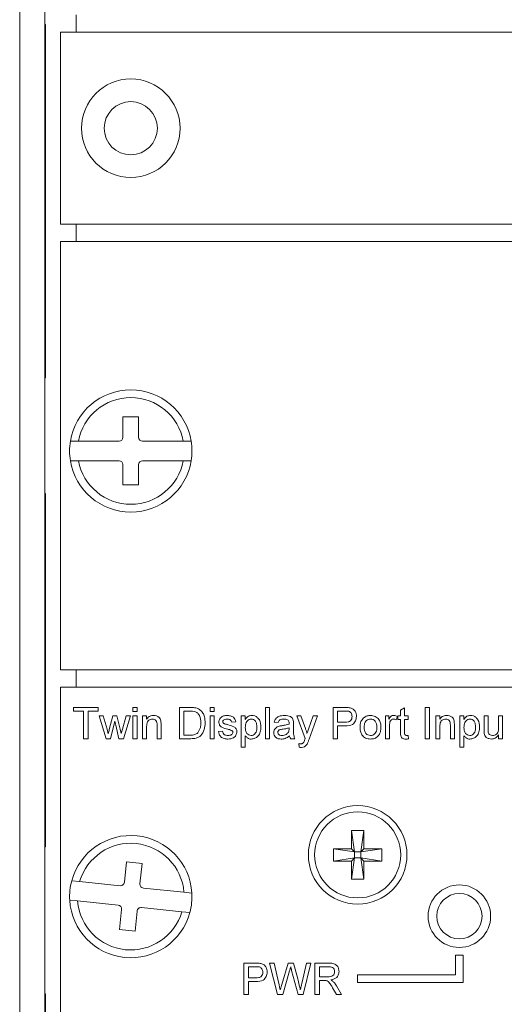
# Model space of a CAD drawing. Header units: millimetres. Extents: x 0 to 1118, y 0 to 864.
# Tile 77 of 256: x 123.72 to 131.47, y 415.8 to 431.55. Entities that reach past the tile are written whole.
import ezdxf

# ---------------------------------------------------------------- set-up
doc = ezdxf.new("R2010")
doc.units = ezdxf.units.MM

msp = doc.modelspace()

# ---------------------------------------------------------------- linework, layer by layer
at = {"color": 7, "linetype": 'Continuous', "lineweight": 15}
for p, q in [((123.7222, 400.5958), (123.7222, 449.1958)), ((124.1222, 400.5958), (124.1222, 449.1958)), ((124.1347, 431.4708), (124.1222, 431.4708)), ((124.1347, 431.4708), (124.1347, 431.1458)), ((124.3722, 431.3461), (124.3722, 428.2749)), ((197.1222, 431.3461), (124.3722, 431.3461)), ((124.1347, 431.1458), (124.1347, 426.1458)), ((197.1222, 428.2749), (124.3722, 428.2749)), ((160.6222, 428.0012), (124.3722, 428.0012)), ((124.3722, 428.0012), (124.3722, 421.1512)), ((124.1347, 426.1458), (124.1347, 425.8208)), ((124.1222, 425.8208), (124.1347, 425.8208)), ((125.6222, 425.1949), (125.3722, 425.1949)), ((125.3722, 425.1949), (125.3722, 424.8699)), ((125.6222, 424.8699), (125.6222, 425.1949)), ((124.6591, 424.8074), (124.5322, 424.8074)), ((125.3097, 424.8074), (124.6591, 424.8074)), ((126.3352, 424.8074), (125.6847, 424.8074)), ((126.4621, 424.8074), (126.3352, 424.8074)), ((124.5322, 424.4949), (124.6591, 424.4949)), ((124.6591, 424.4949), (125.3097, 424.4949)), ((125.3722, 424.4324), (125.3722, 424.1074)), ((125.6222, 424.1074), (125.6222, 424.4324)), ((125.6847, 424.4949), (126.3352, 424.4949)), ((126.3352, 424.4949), (126.4621, 424.4949)), ((125.3722, 424.1074), (125.6222, 424.1074)), ((124.1347, 423.9708), (124.1222, 423.9708)), ((124.1347, 423.9708), (124.1347, 423.6458)), ((124.1347, 423.6458), (124.1347, 418.6458)), ((124.3722, 421.1512), (160.6222, 421.1512)), ((124.3722, 414.0262), (124.3722, 420.8762)), ((124.3722, 420.8762), (160.6222, 420.8762)), ((124.1347, 418.6458), (124.1347, 418.3208)), ((129.0234, 418.5812), (129.0728, 418.2431)), ((129.0234, 418.5812), (129.2209, 418.5812)), ((129.0234, 418.2925), (129.0234, 418.5812)), ((129.2209, 418.5812), (129.1715, 418.2431)), ((129.2209, 418.5812), (129.2209, 418.2925)), ((124.1222, 418.3208), (124.1347, 418.3208)), ((128.7347, 418.095), (128.7347, 418.2925)), ((128.7347, 418.2925), (129.0234, 418.2925)), ((128.7347, 418.2925), (129.0728, 418.2431)), ((129.0728, 418.2431), (129.0234, 418.2925)), ((129.2209, 418.2925), (129.1715, 418.2431)), ((129.5097, 418.2925), (129.1715, 418.2431)), ((129.2209, 418.2925), (129.5097, 418.2925)), ((129.5097, 418.2925), (129.5097, 418.095)), ((128.7347, 418.095), (129.0728, 418.1443)), ((129.0234, 418.095), (128.7347, 418.095)), ((129.0234, 417.8062), (129.0728, 418.1443)), ((129.0234, 418.095), (129.0728, 418.1443)), ((129.0234, 417.8062), (129.0234, 418.095)), ((129.0728, 418.2431), (129.1715, 418.2431)), ((129.0728, 418.1443), (129.0728, 418.2431)), ((129.1715, 418.1443), (129.0728, 418.1443)), ((129.1715, 418.2431), (129.1715, 418.1443)), ((129.1715, 418.1443), (129.2209, 418.095)), ((129.2209, 417.8062), (129.1715, 418.1443)), ((129.5097, 418.095), (129.1715, 418.1443)), ((129.2209, 418.095), (129.2209, 417.8062)), ((129.5097, 418.095), (129.2209, 418.095)), ((125.4287, 418.0799), (125.3953, 417.7566)), ((125.6773, 418.0542), (125.4287, 418.0799)), ((125.644, 417.7309), (125.6773, 418.0542)), ((124.6796, 417.7677), (124.5534, 417.7807)), ((129.2209, 417.8062), (129.0234, 417.8062)), ((125.3267, 417.7008), (124.6796, 417.7677)), ((126.3468, 417.5955), (125.6997, 417.6623)), ((124.5213, 417.4698), (124.6475, 417.4568)), ((126.473, 417.5825), (126.3468, 417.5955)), ((124.6475, 417.4568), (125.2946, 417.39)), ((125.3504, 417.3214), (125.317, 416.9981)), ((125.6676, 417.3515), (126.3148, 417.2847)), ((125.5657, 416.9725), (125.599, 417.2957)), ((126.3148, 417.2847), (126.4409, 417.2716)), ((125.317, 416.9981), (125.5657, 416.9725)), ((124.1347, 415.9708), (124.1222, 415.9708)), ((124.1347, 415.9708), (124.1347, 415.6458))]:
    msp.add_line(p, q, dxfattribs=at)
at = {"color": 9, "linetype": 'Continuous', "lineweight": 0}
for p, q in [((124.6222, 431.3461), (124.6222, 431.6211)), ((124.1347, 431.1458), (124.1222, 431.1458)), ((124.6222, 428.0012), (124.6222, 428.2749)), ((124.1347, 426.1458), (124.1222, 426.1458)), ((124.1347, 423.6458), (124.1222, 423.6458)), ((124.6222, 420.8762), (124.6222, 421.1512)), ((124.5837, 420.4935), (124.5837, 420.5512)), ((124.5837, 420.5512), (124.9747, 420.5512)), ((124.744, 420.4935), (124.5837, 420.4935)), ((124.744, 420.0512), (124.744, 420.4935)), ((124.9747, 420.4935), (124.8145, 420.4935)), ((124.8145, 420.4935), (124.8145, 420.0512)), ((124.9747, 420.5512), (124.9747, 420.4935)), ((125.5324, 420.4871), (125.5324, 420.5512)), ((125.5324, 420.5512), (125.5965, 420.5512)), ((125.5965, 420.4871), (125.5324, 420.4871)), ((125.5965, 420.5512), (125.5965, 420.4871)), ((126.276, 420.5512), (126.447, 420.5512)), ((126.276, 420.0512), (126.276, 420.5512)), ((126.3465, 420.4935), (126.3465, 420.1089)), ((126.4479, 420.4935), (126.3465, 420.4935)), ((126.7632, 420.4871), (126.7632, 420.5512)), ((126.7632, 420.5512), (126.8273, 420.5512)), ((126.8273, 420.4871), (126.7632, 420.4871)), ((126.8273, 420.5512), (126.8273, 420.4871)), ((127.6478, 420.5512), (127.7119, 420.5512)), ((127.6478, 420.0512), (127.6478, 420.5512)), ((127.7119, 420.5512), (127.7119, 420.0512)), ((128.7311, 420.5512), (128.9148, 420.5512)), ((128.7311, 420.0512), (128.7311, 420.5512)), ((128.8017, 420.4935), (128.8017, 420.314)), ((128.921, 420.4935), (128.8017, 420.4935)), ((129.8081, 420.5055), (129.8722, 420.542)), ((129.8081, 420.4166), (129.8081, 420.5055)), ((129.8722, 420.542), (129.8722, 420.4166)), ((130.1991, 420.5512), (130.2696, 420.5512)), ((130.1991, 420.0512), (130.1991, 420.5512)), ((130.2696, 420.5512), (130.2696, 420.0512)), ((125.1048, 420.0512), (124.9908, 420.4166)), ((124.9908, 420.4166), (125.0575, 420.4166)), ((125.0575, 420.4166), (125.1186, 420.2036)), ((125.1539, 420.2004), (125.208, 420.4166)), ((125.2408, 420.3322), (125.1734, 420.0512)), ((125.208, 420.4166), (125.2743, 420.4166)), ((125.2558, 420.2662), (125.2408, 420.3322)), ((125.2743, 420.4166), (125.3281, 420.2016)), ((125.3624, 420.2041), (125.4238, 420.4166)), ((125.4908, 420.4166), (125.3825, 420.0512)), ((125.4238, 420.4166), (125.4908, 420.4166)), ((125.5324, 420.4166), (125.5965, 420.4166)), ((125.5324, 420.0512), (125.5324, 420.4166)), ((125.5965, 420.4166), (125.5965, 420.0512)), ((125.6863, 420.4166), (125.7504, 420.4166)), ((125.6863, 420.0512), (125.6863, 420.4166)), ((125.7504, 420.4166), (125.7504, 420.3656)), ((126.7632, 420.0512), (126.7632, 420.4166)), ((126.7632, 420.4166), (126.8273, 420.4166)), ((126.8273, 420.4166), (126.8273, 420.0512)), ((127.1735, 420.3204), (127.1093, 420.314)), ((127.2632, 419.9166), (127.2632, 420.4166)), ((127.2632, 420.4166), (127.3273, 420.4166)), ((127.3273, 420.4166), (127.3273, 420.3586)), ((127.8529, 420.3076), (127.7888, 420.314)), ((128.2824, 420.0543), (128.1478, 420.4166)), ((128.1478, 420.4166), (128.2156, 420.4166)), ((128.2156, 420.4166), (128.2873, 420.2159)), ((128.3361, 420.2036), (128.4106, 420.4166)), ((128.4781, 420.4166), (128.3472, 420.0426)), ((128.4106, 420.4166), (128.4781, 420.4166)), ((128.8017, 420.314), (128.9222, 420.314)), ((129.5645, 420.4166), (129.6222, 420.4166)), ((129.5645, 420.0512), (129.5645, 420.4166)), ((129.6222, 420.4166), (129.6222, 420.3656)), ((129.7568, 420.4058), (129.7368, 420.3502)), ((129.7632, 420.4166), (129.8081, 420.4166)), ((129.7632, 420.3589), (129.7632, 420.4166)), ((129.8081, 420.3589), (129.7632, 420.3589)), ((129.8081, 420.1538), (129.8081, 420.3589)), ((129.8722, 420.4166), (129.9299, 420.4166)), ((129.8722, 420.3589), (129.8722, 420.1515)), ((129.9299, 420.3589), (129.8722, 420.3589)), ((129.9299, 420.4166), (129.9299, 420.3589)), ((130.3722, 420.4166), (130.4363, 420.4166)), ((130.3722, 420.0512), (130.3722, 420.4166)), ((130.4363, 420.4166), (130.4363, 420.3656)), ((130.7568, 420.4166), (130.8209, 420.4166)), ((130.7568, 419.9166), (130.7568, 420.4166)), ((130.8209, 420.4166), (130.8209, 420.3586)), ((131.1414, 420.4166), (131.2055, 420.4166)), ((131.1414, 420.1913), (131.1414, 420.4166)), ((131.2055, 420.4166), (131.2055, 420.2178)), ((131.3722, 420.4166), (131.4363, 420.4166)), ((131.3722, 420.2246), (131.3722, 420.4166)), ((131.4363, 420.4166), (131.4363, 420.0512)), ((125.1186, 420.2036), (125.137, 420.1272)), ((125.308, 420.0512), (125.2558, 420.2662)), ((125.3281, 420.2016), (125.3433, 420.1348)), ((125.3433, 420.1348), (125.3624, 420.2041)), ((125.7504, 420.2471), (125.7504, 420.0512)), ((125.917, 420.0512), (125.917, 420.2693)), ((125.9811, 420.2747), (125.9811, 420.0512)), ((126.8978, 420.1666), (126.9619, 420.173)), ((128.0257, 420.2056), (128.026, 420.2242)), ((128.0965, 420.288), (128.0965, 420.2098)), ((128.9242, 420.2563), (128.8017, 420.2563)), ((128.8017, 420.2563), (128.8017, 420.0512)), ((129.6286, 420.2453), (129.6286, 420.0512)), ((130.4363, 420.2471), (130.4363, 420.0512)), ((130.6029, 420.0512), (130.6029, 420.2693)), ((130.667, 420.2747), (130.667, 420.0512)), ((124.8145, 420.0512), (124.744, 420.0512)), ((125.1734, 420.0512), (125.1048, 420.0512)), ((125.3825, 420.0512), (125.308, 420.0512)), ((125.5965, 420.0512), (125.5324, 420.0512)), ((125.7504, 420.0512), (125.6863, 420.0512)), ((125.9811, 420.0512), (125.917, 420.0512)), ((126.4551, 420.0512), (126.276, 420.0512)), ((126.3465, 420.1089), (126.4496, 420.1089)), ((126.8273, 420.0512), (126.7632, 420.0512)), ((127.3273, 420.097), (127.3273, 419.9166)), ((127.7119, 420.0512), (127.6478, 420.0512)), ((128.1158, 420.0512), (128.0517, 420.0512)), ((128.8017, 420.0512), (128.7311, 420.0512)), ((129.6286, 420.0512), (129.5645, 420.0512)), ((129.9299, 420.1041), (129.9363, 420.0503)), ((130.2696, 420.0512), (130.1991, 420.0512)), ((130.4363, 420.0512), (130.3722, 420.0512)), ((130.667, 420.0512), (130.6029, 420.0512)), ((130.8209, 420.097), (130.8209, 419.9166)), ((131.3722, 420.0512), (131.3722, 420.1109)), ((131.4363, 420.0512), (131.3722, 420.0512)), ((127.3273, 419.9166), (127.2632, 419.9166)), ((128.1863, 419.9174), (128.1799, 419.9732)), ((130.8209, 419.9166), (130.7568, 419.9166)), ((124.1347, 418.6458), (124.1222, 418.6458)), ((130.8097, 416.5887), (130.6847, 416.5887)), ((130.6847, 416.5887), (130.6847, 416.2762)), ((130.8097, 416.1512), (130.8097, 416.5887)), ((127.3049, 416.4637), (127.4886, 416.4637)), ((127.3049, 415.9637), (127.3049, 416.4637)), ((127.4948, 416.406), (127.3754, 416.406)), ((127.3754, 416.406), (127.3754, 416.2265)), ((127.7151, 416.4637), (127.7879, 416.4637)), ((127.841, 415.9637), (127.7151, 416.4637)), ((127.7879, 416.4637), (127.8622, 416.1348)), ((127.9107, 416.1224), (128.0095, 416.4637)), ((128.0095, 416.4637), (128.0943, 416.4637)), ((128.0943, 416.4637), (128.1657, 416.2132)), ((128.2287, 416.1367), (128.3026, 416.4637)), ((128.3754, 416.4637), (128.2494, 415.9637)), ((128.3026, 416.4637), (128.3754, 416.4637)), ((128.4395, 415.9637), (128.4395, 416.4637)), ((128.4395, 416.4637), (128.6564, 416.4637)), ((128.659, 416.406), (128.51, 416.406)), ((128.51, 416.406), (128.51, 416.2457)), ((127.3754, 416.2265), (127.496, 416.2265)), ((128.0327, 416.3378), (127.9244, 415.9637)), ((128.1718, 415.9637), (128.0674, 416.3458)), ((128.51, 416.2457), (128.6439, 416.2457)), ((130.6847, 416.2762), (129.1222, 416.2762)), ((129.1222, 416.2762), (129.1222, 416.1512)), ((127.4979, 416.1688), (127.3754, 416.1688)), ((127.3754, 416.1688), (127.3754, 415.9637)), ((128.5822, 416.188), (128.51, 416.188)), ((128.51, 416.188), (128.51, 415.9637)), ((128.7842, 415.9637), (128.7219, 416.0692)), ((128.783, 416.1017), (128.8651, 415.9637)), ((129.1222, 416.1512), (130.8097, 416.1512)), ((127.3754, 415.9637), (127.3049, 415.9637)), ((127.9244, 415.9637), (127.841, 415.9637)), ((128.2494, 415.9637), (128.1718, 415.9637)), ((128.51, 415.9637), (128.4395, 415.9637)), ((128.8651, 415.9637), (128.7842, 415.9637))]:
    msp.add_line(p, q, dxfattribs=at)
at = {"color": 7, "linetype": 'Continuous', "lineweight": 15}
for centre, radius in [((125.4972, 429.8105), 0.7875), ((125.4972, 429.8105), 0.425), ((129.1222, 418.1937), 0.7875), ((129.1222, 418.1937), 0.6875), ((130.7472, 417.2137), 0.5), ((130.7472, 417.2137), 0.3625)]:
    msp.add_circle(centre, radius, dxfattribs=at)
for centre, radius, start, end in [((125.4972, 424.6512), 0.9775, 9.19799, 170.80201), ((125.4972, 424.6512), 0.8525, 10.56113, 169.43887), ((125.3097, 424.8699), 0.0625, 270, 0), ((125.6847, 424.8699), 0.0625, 180, 270), ((125.4972, 424.6512), 0.9775, 170.80201, 189.19799), ((125.4972, 424.6512), 0.9775, 350.80201, 9.19799), ((125.4972, 424.6512), 0.9775, 189.19799, 350.80201), ((125.4972, 424.6512), 0.8525, 190.56113, 349.43887), ((125.3097, 424.4324), 0.0625, 0, 90), ((125.6847, 424.4324), 0.0625, 90, 180), ((125.4972, 417.5262), 0.9775, 3.30348, 164.9075), ((125.4972, 417.5262), 0.8525, 4.66662, 163.54436), ((125.4972, 417.5262), 0.9775, 164.9075, 183.30348), ((125.3331, 417.763), 0.0625, 264.10549, 354.10549), ((125.7061, 417.7245), 0.0625, 174.10549, 264.10549), ((125.4972, 417.5262), 0.9775, 183.30348, 344.9075), ((125.4972, 417.5262), 0.9775, 344.9075, 3.30348), ((125.4972, 417.5262), 0.8525, 184.66662, 343.54436), ((125.2882, 417.3278), 0.0625, 354.10549, 84.10549), ((125.6612, 417.2893), 0.0625, 84.10549, 174.10549)]:
    msp.add_arc(centre, radius, start, end, dxfattribs=at)
at = {"color": 9, "linetype": 'Continuous', "lineweight": 0}
for points, knots in [([(126.447, 420.5512), (126.4636, 420.5511), (126.4932, 420.551), (126.5225, 420.5461), (126.5353, 420.544)], [0, 0, 0, 0, 0.56010905, 1, 1, 1, 1]), ([(126.5305, 420.4832), (126.5153, 420.4869), (126.4881, 420.4935), (126.4602, 420.4935), (126.4479, 420.4935)], [0, 0, 0, 0, 0.559309, 1, 1, 1, 1]), ([(126.6158, 420.305), (126.6135, 420.3446), (126.6104, 420.4), (126.5704, 420.4597), (126.5438, 420.4753), (126.5305, 420.4832)], [0, 0, 0, 0, 0.5591418, 0.7800274, 1, 1, 1, 1]), ([(126.5353, 420.544), (126.5501, 420.5397), (126.5766, 420.5321), (126.5984, 420.5155), (126.608, 420.5082)], [0, 0, 0, 0, 0.5598488, 1, 1, 1, 1]), ([(126.608, 420.5082), (126.6227, 420.493), (126.6522, 420.4625), (126.6807, 420.3911), (126.6842, 420.337), (126.6863, 420.3039)], [0, 0, 0, 0, 0.279771, 0.5599305, 1, 1, 1, 1]), ([(128.9148, 420.5512), (128.9287, 420.5511), (128.9535, 420.551), (128.9781, 420.5479), (128.989, 420.5465)], [0, 0, 0, 0, 0.5600263, 1, 1, 1, 1]), ([(128.9786, 420.4891), (128.968, 420.4907), (128.9489, 420.4936), (128.9295, 420.4935), (128.921, 420.4935)], [0, 0, 0, 0, 0.55959262, 1, 1, 1, 1]), ([(129.0324, 420.4054), (129.0318, 420.4154), (129.0305, 420.4354), (129.0182, 420.4609), (129.0006, 420.4802), (128.9859, 420.4861), (128.9786, 420.4891)], [0, 0, 0, 0, 0.28025328, 0.5600691, 0.780152, 1, 1, 1, 1]), ([(128.989, 420.5465), (129.0071, 420.542), (129.0432, 420.5332), (129.0805, 420.4948), (129.0998, 420.4509), (129.1019, 420.4219), (129.1029, 420.4074)], [0, 0, 0, 0, 0.2800131, 0.5589016, 0.7793942, 1, 1, 1, 1]), ([(125.7504, 420.3656), (125.7579, 420.3752), (125.7729, 420.3945), (125.8108, 420.4183), (125.8424, 420.4212), (125.8617, 420.423)], [0, 0, 0, 0, 0.2805241, 0.560799, 1, 1, 1, 1]), ([(125.8438, 420.3653), (125.8331, 420.3644), (125.8117, 420.3626), (125.7826, 420.3472), (125.752, 420.3103), (125.751, 420.2732), (125.7504, 420.2471)], [0, 0, 0, 0, 0.187286, 0.3743645, 0.5605488, 1, 1, 1, 1]), ([(125.917, 420.2693), (125.9169, 420.2823), (125.9167, 420.308), (125.9036, 420.3434), (125.8743, 420.3625), (125.854, 420.3644), (125.8438, 420.3653)], [0, 0, 0, 0, 0.28168155, 0.55978994, 0.77958276, 1, 1, 1, 1]), ([(125.8617, 420.423), (125.8766, 420.4217), (125.9064, 420.4193), (125.9448, 420.4001), (125.9688, 420.3688), (125.9748, 420.346), (125.9778, 420.3346)], [0, 0, 0, 0, 0.2802057, 0.5599698, 0.7796456, 1, 1, 1, 1]), ([(125.9778, 420.3346), (125.979, 420.3235), (125.9811, 420.3036), (125.9811, 420.2835), (125.9811, 420.2747)], [0, 0, 0, 0, 0.5597934, 1, 1, 1, 1]), ([(126.6863, 420.3039), (126.6838, 420.2674), (126.6787, 420.1946), (126.6278, 420.1005), (126.5415, 420.0547), (126.484, 420.0524), (126.4551, 420.0512)], [0, 0, 0, 0, 0.2808397, 0.5599417, 0.7790612, 1, 1, 1, 1]), ([(126.5677, 420.1442), (126.5844, 420.1719), (126.6144, 420.2217), (126.6153, 420.2794), (126.6158, 420.305)], [0, 0, 0, 0, 0.5574458, 1, 1, 1, 1]), ([(126.9042, 420.317), (126.9066, 420.3347), (126.9109, 420.3663), (126.9341, 420.3878), (126.9444, 420.3973)], [0, 0, 0, 0, 0.5589108, 1, 1, 1, 1]), ([(127.0464, 420.2027), (127.0139, 420.211), (126.9733, 420.2213), (126.9318, 420.2493), (126.9102, 420.2753), (126.9066, 420.3003), (126.9042, 420.317)], [0, 0, 0, 0, 0.5013188, 0.6265863, 0.751823, 1, 1, 1, 1]), ([(126.9444, 420.3973), (126.9601, 420.4057), (126.9882, 420.4207), (127.0199, 420.4223), (127.0338, 420.423)], [0, 0, 0, 0, 0.55890542, 1, 1, 1, 1]), ([(127.0385, 420.3653), (127.023, 420.3649), (126.9997, 420.3644), (126.9776, 420.3481), (126.9694, 420.335), (126.9687, 420.3273), (126.9683, 420.3235)], [0, 0, 0, 0, 0.4998065, 0.7491258, 0.8745983, 1, 1, 1, 1]), ([(126.9683, 420.3235), (126.9687, 420.3196), (126.9694, 420.3127), (126.9733, 420.3069), (126.975, 420.3044)], [0, 0, 0, 0, 0.5591747, 1, 1, 1, 1]), ([(126.975, 420.3044), (126.9785, 420.3009), (126.9847, 420.2947), (126.9926, 420.2913), (126.9962, 420.2898)], [0, 0, 0, 0, 0.5590658, 1, 1, 1, 1]), ([(127.0338, 420.423), (127.0518, 420.4219), (127.0876, 420.4197), (127.1356, 420.4002), (127.1651, 420.3622), (127.1707, 420.3344), (127.1735, 420.3204)], [0, 0, 0, 0, 0.2807279, 0.5604348, 0.7794413, 1, 1, 1, 1]), ([(127.1093, 420.314), (127.1071, 420.3228), (127.1025, 420.3405), (127.0764, 420.3626), (127.0529, 420.3643), (127.0385, 420.3653)], [0, 0, 0, 0, 0.2803261, 0.5602671, 1, 1, 1, 1]), ([(127.3273, 420.3586), (127.3414, 420.3789), (127.3666, 420.4151), (127.4098, 420.4206), (127.4289, 420.423)], [0, 0, 0, 0, 0.5601773, 1, 1, 1, 1]), ([(127.4218, 420.3653), (127.4104, 420.3637), (127.3875, 420.3606), (127.3604, 420.3382), (127.3314, 420.2973), (127.329, 420.2583), (127.3273, 420.2309)], [0, 0, 0, 0, 0.1863099, 0.3732974, 0.5605147, 1, 1, 1, 1]), ([(127.5132, 420.2357), (127.5126, 420.2523), (127.5113, 420.2854), (127.4931, 420.3289), (127.4608, 420.3595), (127.4348, 420.3633), (127.4218, 420.3653)], [0, 0, 0, 0, 0.2812851, 0.5609794, 0.7809485, 1, 1, 1, 1]), ([(127.4289, 420.423), (127.4456, 420.4215), (127.4789, 420.4186), (127.5226, 420.3915), (127.5677, 420.3332), (127.5734, 420.2764), (127.5773, 420.2366)], [0, 0, 0, 0, 0.1870793, 0.3740499, 0.5611088, 1, 1, 1, 1]), ([(127.7888, 420.314), (127.7947, 420.3339), (127.8064, 420.3735), (127.8697, 420.4178), (127.9222, 420.421), (127.9544, 420.423)], [0, 0, 0, 0, 0.2804266, 0.55930879, 1, 1, 1, 1]), ([(127.9429, 420.3653), (127.9319, 420.3649), (127.9102, 420.3642), (127.8799, 420.3546), (127.8614, 420.332), (127.8557, 420.3157), (127.8529, 420.3076)], [0, 0, 0, 0, 0.2808834, 0.5597394, 0.7795075, 1, 1, 1, 1]), ([(128.0095, 420.3459), (127.9979, 420.3526), (127.9772, 420.3646), (127.9534, 420.3651), (127.9429, 420.3653)], [0, 0, 0, 0, 0.5578405, 1, 1, 1, 1]), ([(127.9544, 420.423), (127.9878, 420.4212), (128.0343, 420.4187), (128.0822, 420.3804), (128.0897, 420.3554), (128.0934, 420.3428)], [0, 0, 0, 0, 0.5592708, 0.7791911, 1, 1, 1, 1]), ([(128.026, 420.2969), (128.0258, 420.3071), (128.0254, 420.3254), (128.0143, 420.3397), (128.0095, 420.3459)], [0, 0, 0, 0, 0.5619245, 1, 1, 1, 1]), ([(128.0257, 420.2819), (128.0257, 420.2832), (128.0258, 420.2857), (128.0259, 420.2906), (128.026, 420.2944), (128.026, 420.2969)], [0, 0, 0, 0, 0.2500839, 0.5001773, 1, 1, 1, 1]), ([(128.0934, 420.3428), (128.0945, 420.3326), (128.0965, 420.3144), (128.0965, 420.2961), (128.0965, 420.288)], [0, 0, 0, 0, 0.559819, 1, 1, 1, 1]), ([(128.9222, 420.314), (128.9376, 420.3145), (128.9681, 420.3156), (129.0091, 420.3337), (129.03, 420.3693), (129.0316, 420.3934), (129.0324, 420.4054)], [0, 0, 0, 0, 0.2814345, 0.5597475, 0.7793573, 1, 1, 1, 1]), ([(129.1029, 420.4074), (129.1003, 420.3824), (129.095, 420.3325), (129.0312, 420.2604), (128.9648, 420.2578), (128.9242, 420.2563)], [0, 0, 0, 0, 0.2807512, 0.5597108, 1, 1, 1, 1]), ([(129.1606, 420.2339), (129.1621, 420.2653), (129.1646, 420.3212), (129.2001, 420.364), (129.2156, 420.3828)], [0, 0, 0, 0, 0.56095691, 1, 1, 1, 1]), ([(129.2156, 420.3828), (129.2346, 420.3959), (129.2685, 420.4195), (129.3094, 420.4219), (129.3275, 420.423)], [0, 0, 0, 0, 0.5590464, 1, 1, 1, 1]), ([(129.3275, 420.3653), (129.3157, 420.3643), (129.2923, 420.3622), (129.2616, 420.3432), (129.2292, 420.3026), (129.2266, 420.2623), (129.2247, 420.2341)], [0, 0, 0, 0, 0.187123, 0.3740256, 0.5611007, 1, 1, 1, 1]), ([(129.3275, 420.423), (129.3538, 420.4201), (129.4063, 420.4143), (129.4634, 420.363), (129.4907, 420.3007), (129.4929, 420.2596), (129.494, 420.239)], [0, 0, 0, 0, 0.2795557, 0.5585944, 0.7789916, 1, 1, 1, 1]), ([(129.4299, 420.236), (129.4291, 420.2534), (129.4275, 420.2881), (129.405, 420.3324), (129.3685, 420.3608), (129.3412, 420.3638), (129.3275, 420.3653)], [0, 0, 0, 0, 0.2810671, 0.5603144, 0.7801622, 1, 1, 1, 1]), ([(129.6222, 420.3656), (129.6318, 420.3819), (129.6451, 420.4046), (129.6749, 420.421), (129.6895, 420.4223), (129.6968, 420.423)], [0, 0, 0, 0, 0.5595899, 0.7797756, 1, 1, 1, 1]), ([(129.6385, 420.3185), (129.6352, 420.305), (129.6294, 420.2809), (129.6288, 420.2562), (129.6286, 420.2453)], [0, 0, 0, 0, 0.5598889, 1, 1, 1, 1]), ([(129.6943, 420.3653), (129.687, 420.3644), (129.6724, 420.3626), (129.6505, 420.3466), (129.643, 420.3291), (129.6385, 420.3185)], [0, 0, 0, 0, 0.2802972, 0.5609125, 1, 1, 1, 1]), ([(129.7368, 420.3502), (129.7294, 420.3549), (129.7164, 420.3632), (129.701, 420.3646), (129.6943, 420.3653)], [0, 0, 0, 0, 0.5600614, 1, 1, 1, 1]), ([(129.6968, 420.423), (129.7086, 420.4218), (129.7297, 420.4198), (129.7485, 420.4101), (129.7568, 420.4058)], [0, 0, 0, 0, 0.5595495, 1, 1, 1, 1]), ([(130.4363, 420.3656), (130.4438, 420.3752), (130.4588, 420.3945), (130.4967, 420.4183), (130.5283, 420.4212), (130.5476, 420.423)], [0, 0, 0, 0, 0.2805513, 0.5608156, 1, 1, 1, 1]), ([(130.5297, 420.3653), (130.519, 420.3644), (130.4976, 420.3626), (130.4685, 420.3472), (130.4379, 420.3103), (130.4369, 420.2732), (130.4363, 420.2471)], [0, 0, 0, 0, 0.1872846, 0.3743617, 0.5605446, 1, 1, 1, 1]), ([(130.6029, 420.2693), (130.6028, 420.2823), (130.6026, 420.308), (130.5895, 420.3434), (130.5602, 420.3625), (130.5399, 420.3644), (130.5297, 420.3653)], [0, 0, 0, 0, 0.28168155, 0.55978994, 0.77958276, 1, 1, 1, 1]), ([(130.5476, 420.423), (130.5625, 420.4217), (130.5923, 420.4193), (130.6307, 420.4001), (130.6547, 420.3688), (130.6607, 420.346), (130.6637, 420.3346)], [0, 0, 0, 0, 0.2802095, 0.5599774, 0.7796277, 1, 1, 1, 1]), ([(130.6637, 420.3346), (130.6649, 420.3235), (130.667, 420.3036), (130.667, 420.2835), (130.667, 420.2747)], [0, 0, 0, 0, 0.55978873, 1, 1, 1, 1]), ([(130.8209, 420.3586), (130.835, 420.3789), (130.8602, 420.4151), (130.9034, 420.4206), (130.9225, 420.423)], [0, 0, 0, 0, 0.5601449, 1, 1, 1, 1]), ([(130.9153, 420.3653), (130.9039, 420.3637), (130.8811, 420.3606), (130.8539, 420.3382), (130.825, 420.2973), (130.8226, 420.2583), (130.8209, 420.2309)], [0, 0, 0, 0, 0.1863117, 0.3732682, 0.5605106, 1, 1, 1, 1]), ([(131.0068, 420.2357), (131.0061, 420.2523), (131.0049, 420.2854), (130.9867, 420.3289), (130.9544, 420.3595), (130.9284, 420.3633), (130.9153, 420.3653)], [0, 0, 0, 0, 0.28128143, 0.56095073, 0.78091371, 1, 1, 1, 1]), ([(130.9225, 420.423), (130.9391, 420.4215), (130.9725, 420.4186), (131.0162, 420.3915), (131.0613, 420.3332), (131.0669, 420.2764), (131.0709, 420.2366)], [0, 0, 0, 0, 0.1870813, 0.374054, 0.5610977, 1, 1, 1, 1]), ([(125.137, 420.1272), (125.1401, 420.1409), (125.1458, 420.1653), (125.1514, 420.1897), (125.1539, 420.2004)], [0, 0, 0, 0, 0.5599855, 1, 1, 1, 1]), ([(126.4496, 420.1089), (126.4739, 420.1089), (126.5171, 420.1089), (126.5523, 420.1335), (126.5677, 420.1442)], [0, 0, 0, 0, 0.561861, 1, 1, 1, 1]), ([(127.0495, 420.0448), (127.0293, 420.0457), (126.9889, 420.0476), (126.9372, 420.0754), (126.9082, 420.12), (126.9013, 420.151), (126.8978, 420.1666)], [0, 0, 0, 0, 0.2807237, 0.5592965, 0.7793039, 1, 1, 1, 1]), ([(126.9619, 420.173), (126.9645, 420.1614), (126.9696, 420.1384), (127.0007, 420.1066), (127.0315, 420.104), (127.0502, 420.1025)], [0, 0, 0, 0, 0.2813285, 0.5610803, 1, 1, 1, 1]), ([(126.9962, 420.2898), (127.0052, 420.287), (127.0213, 420.2821), (127.0375, 420.2777), (127.0446, 420.2757)], [0, 0, 0, 0, 0.5599604, 1, 1, 1, 1]), ([(127.0446, 420.2757), (127.0779, 420.2672), (127.1195, 420.2565), (127.1634, 420.2296), (127.1806, 420.2104), (127.1912, 420.1865), (127.1922, 420.1695), (127.1927, 420.1609)], [0, 0, 0, 0, 0.5004469, 0.6253823, 0.7502769, 0.8750664, 1, 1, 1, 1]), ([(127.1066, 420.184), (127.0956, 420.1881), (127.0758, 420.1953), (127.0554, 420.2005), (127.0464, 420.2027)], [0, 0, 0, 0, 0.5597603, 1, 1, 1, 1]), ([(127.1927, 420.1609), (127.1896, 420.1417), (127.1834, 420.1033), (127.1298, 420.0534), (127.08, 420.0481), (127.0495, 420.0448)], [0, 0, 0, 0, 0.2799246, 0.5600285, 1, 1, 1, 1]), ([(127.0502, 420.1025), (127.0601, 420.1028), (127.0796, 420.1035), (127.1056, 420.1132), (127.1246, 420.1314), (127.1273, 420.1468), (127.1286, 420.1544)], [0, 0, 0, 0, 0.2811963, 0.5609847, 0.7811123, 1, 1, 1, 1]), ([(127.1286, 420.1544), (127.1282, 420.1581), (127.1274, 420.1654), (127.1197, 420.1764), (127.1116, 420.1811), (127.1066, 420.184)], [0, 0, 0, 0, 0.2797395, 0.5598226, 1, 1, 1, 1]), ([(127.3273, 420.2309), (127.3279, 420.2143), (127.3292, 420.1812), (127.347, 420.1375), (127.38, 420.1077), (127.4061, 420.1042), (127.4191, 420.1025)], [0, 0, 0, 0, 0.28122226, 0.56073839, 0.78063381, 1, 1, 1, 1]), ([(127.4191, 420.1025), (127.4306, 420.1038), (127.4534, 420.1064), (127.4815, 420.1277), (127.5099, 420.1692), (127.5119, 420.2083), (127.5132, 420.2357)], [0, 0, 0, 0, 0.1865725, 0.3734035, 0.5603214, 1, 1, 1, 1]), ([(127.5773, 420.2366), (127.5754, 420.2107), (127.5717, 420.1592), (127.5372, 420.0936), (127.482, 420.0528), (127.4416, 420.0474), (127.4213, 420.0448)], [0, 0, 0, 0, 0.2807557, 0.5602856, 0.780174, 1, 1, 1, 1]), ([(127.7824, 420.148), (127.7838, 420.1615), (127.7866, 420.1885), (127.8147, 420.2304), (127.8474, 420.2436), (127.8674, 420.2517)], [0, 0, 0, 0, 0.2804454, 0.5609693, 1, 1, 1, 1]), ([(127.902, 420.0448), (127.8853, 420.0457), (127.8519, 420.0476), (127.8104, 420.0719), (127.7858, 420.1086), (127.7836, 420.1349), (127.7824, 420.148)], [0, 0, 0, 0, 0.2807936, 0.5596869, 0.7796936, 1, 1, 1, 1]), ([(127.9296, 420.2043), (127.9113, 420.2024), (127.8884, 420.2), (127.8642, 420.1871), (127.8545, 420.1774), (127.8478, 420.1652), (127.847, 420.1562), (127.8465, 420.1516)], [0, 0, 0, 0, 0.5002734, 0.6253063, 0.7502719, 0.8751491, 1, 1, 1, 1]), ([(127.8465, 420.1516), (127.8472, 420.1456), (127.8486, 420.1336), (127.8599, 420.1189), (127.8819, 420.1045), (127.9023, 420.1033), (127.9166, 420.1025)], [0, 0, 0, 0, 0.1865528, 0.3734865, 0.560592, 1, 1, 1, 1]), ([(127.8674, 420.2517), (127.8771, 420.2538), (127.8945, 420.2577), (127.9123, 420.2599), (127.92, 420.2609)], [0, 0, 0, 0, 0.5599296, 1, 1, 1, 1]), ([(127.9166, 420.1025), (127.9392, 420.1052), (127.9795, 420.1102), (128.005, 420.1413), (128.0162, 420.1549)], [0, 0, 0, 0, 0.559766, 1, 1, 1, 1]), ([(127.92, 420.2609), (127.9401, 420.2634), (127.9758, 420.2679), (128.0105, 420.2777), (128.0257, 420.2819)], [0, 0, 0, 0, 0.56019549, 1, 1, 1, 1]), ([(128.026, 420.2242), (128.0083, 420.2193), (127.9766, 420.2104), (127.9439, 420.2062), (127.9296, 420.2043)], [0, 0, 0, 0, 0.55978424, 1, 1, 1, 1]), ([(128.0162, 420.1549), (128.0195, 420.1641), (128.0254, 420.1805), (128.0256, 420.1979), (128.0257, 420.2056)], [0, 0, 0, 0, 0.5590031, 1, 1, 1, 1]), ([(128.0965, 420.2098), (128.0966, 420.1964), (128.0968, 420.1695), (128.0967, 420.1157), (128.1082, 420.0769), (128.1158, 420.0512)], [0, 0, 0, 0, 0.25130815, 0.50266032, 1, 1, 1, 1]), ([(128.2873, 420.2159), (128.2925, 420.2011), (128.3017, 420.1747), (128.309, 420.1476), (128.3123, 420.1357)], [0, 0, 0, 0, 0.5599589, 1, 1, 1, 1]), ([(128.3123, 420.1357), (128.3167, 420.1484), (128.3246, 420.171), (128.3326, 420.1937), (128.3361, 420.2036)], [0, 0, 0, 0, 0.5599912, 1, 1, 1, 1]), ([(129.3275, 420.0448), (129.3007, 420.0476), (129.2471, 420.0533), (129.1889, 420.1063), (129.1637, 420.171), (129.1617, 420.2129), (129.1606, 420.2339)], [0, 0, 0, 0, 0.2796272, 0.5583692, 0.7788565, 1, 1, 1, 1]), ([(129.2247, 420.2341), (129.2255, 420.2164), (129.227, 420.1813), (129.2486, 420.1356), (129.2859, 420.1069), (129.3136, 420.1039), (129.3275, 420.1025)], [0, 0, 0, 0, 0.2811276, 0.5603939, 0.7801403, 1, 1, 1, 1]), ([(129.494, 420.239), (129.4931, 420.2117), (129.4913, 420.1575), (129.4522, 420.0891), (129.3913, 420.0511), (129.3488, 420.0469), (129.3275, 420.0448)], [0, 0, 0, 0, 0.2810345, 0.5595199, 0.7795958, 1, 1, 1, 1]), ([(129.3275, 420.1025), (129.3394, 420.1035), (129.3631, 420.1056), (129.3936, 420.1255), (129.4258, 420.1668), (129.4282, 420.2075), (129.4299, 420.236)], [0, 0, 0, 0, 0.1870486, 0.3739423, 0.5609873, 1, 1, 1, 1]), ([(129.8911, 420.0448), (129.881, 420.0451), (129.8609, 420.0458), (129.832, 420.0575), (129.8043, 420.0941), (129.8065, 420.1292), (129.8081, 420.1538)], [0, 0, 0, 0, 0.1874422, 0.3738095, 0.5594553, 1, 1, 1, 1]), ([(129.8722, 420.1515), (129.8714, 420.1395), (129.8703, 420.1244), (129.8803, 420.1099), (129.89, 420.1031), (129.8988, 420.1027), (129.9047, 420.1025)], [0, 0, 0, 0, 0.4995927, 0.6252347, 0.7502807, 1, 1, 1, 1]), ([(130.8209, 420.2309), (130.8215, 420.2143), (130.8228, 420.1812), (130.8406, 420.1375), (130.8736, 420.1077), (130.8997, 420.1042), (130.9127, 420.1025)], [0, 0, 0, 0, 0.2812252, 0.56074018, 0.7806347, 1, 1, 1, 1]), ([(130.9127, 420.1025), (130.9242, 420.1038), (130.947, 420.1064), (130.9751, 420.1277), (131.0035, 420.1692), (131.0054, 420.2083), (131.0068, 420.2357)], [0, 0, 0, 0, 0.1865725, 0.3734035, 0.5603214, 1, 1, 1, 1]), ([(131.0709, 420.2366), (131.069, 420.2107), (131.0653, 420.1592), (131.0308, 420.0936), (130.9756, 420.0528), (130.9352, 420.0474), (130.9149, 420.0448)], [0, 0, 0, 0, 0.2807483, 0.5602708, 0.7801533, 1, 1, 1, 1]), ([(131.145, 420.1338), (131.1437, 420.1445), (131.1414, 420.1636), (131.1414, 420.1828), (131.1414, 420.1913)], [0, 0, 0, 0, 0.5598414, 1, 1, 1, 1]), ([(131.2611, 420.0448), (131.2462, 420.0461), (131.2163, 420.0488), (131.1782, 420.0685), (131.1537, 420.0995), (131.1479, 420.1223), (131.145, 420.1338)], [0, 0, 0, 0, 0.2802737, 0.5601753, 0.779605, 1, 1, 1, 1]), ([(131.2055, 420.2178), (131.2055, 420.2125), (131.2056, 420.2017), (131.2059, 420.1803), (131.2079, 420.1644), (131.2092, 420.1537)], [0, 0, 0, 0, 0.2504112, 0.5008595, 1, 1, 1, 1]), ([(131.2092, 420.1537), (131.212, 420.1454), (131.2177, 420.1289), (131.2418, 420.1068), (131.2645, 420.1041), (131.2783, 420.1025)], [0, 0, 0, 0, 0.2808615, 0.5611759, 1, 1, 1, 1]), ([(131.2783, 420.1025), (131.2892, 420.1035), (131.3111, 420.1057), (131.3406, 420.1219), (131.3714, 420.16), (131.3718, 420.198), (131.3722, 420.2246)], [0, 0, 0, 0, 0.1870953, 0.374248, 0.5608246, 1, 1, 1, 1]), ([(127.4213, 420.0448), (127.4109, 420.0455), (127.39, 420.0471), (127.3556, 420.064), (127.338, 420.0845), (127.3273, 420.097)], [0, 0, 0, 0, 0.2803939, 0.560589, 1, 1, 1, 1]), ([(128.0324, 420.096), (128.0105, 420.0797), (127.9715, 420.0507), (127.9232, 420.0466), (127.902, 420.0448)], [0, 0, 0, 0, 0.5599734, 1, 1, 1, 1]), ([(128.0517, 420.0512), (128.0466, 420.0589), (128.0375, 420.0728), (128.034, 420.0889), (128.0324, 420.096)], [0, 0, 0, 0, 0.55967772, 1, 1, 1, 1]), ([(128.212, 419.9678), (128.2174, 419.9681), (128.2282, 419.9685), (128.2467, 419.9755), (128.2551, 419.9868), (128.2603, 419.9937)], [0, 0, 0, 0, 0.2811561, 0.5615122, 1, 1, 1, 1]), ([(128.2603, 419.9937), (128.2639, 420.0021), (128.2703, 420.017), (128.2752, 420.0325), (128.2774, 420.0394)], [0, 0, 0, 0, 0.559722, 1, 1, 1, 1]), ([(128.2774, 420.0394), (128.2778, 420.0406), (128.2787, 420.0431), (128.2803, 420.0481), (128.2816, 420.0518), (128.2824, 420.0543)], [0, 0, 0, 0, 0.2498876, 0.4999605, 1, 1, 1, 1]), ([(128.3472, 420.0426), (128.3415, 420.0278), (128.3313, 420.0016), (128.3186, 419.9764), (128.313, 419.9653)], [0, 0, 0, 0, 0.560082, 1, 1, 1, 1]), ([(129.9363, 420.0503), (129.9279, 420.0486), (129.913, 420.0456), (129.8978, 420.045), (129.8911, 420.0448)], [0, 0, 0, 0, 0.5599909, 1, 1, 1, 1]), ([(129.9047, 420.1025), (129.9094, 420.1026), (129.9178, 420.1029), (129.9262, 420.1037), (129.9299, 420.1041)], [0, 0, 0, 0, 0.5600045, 1, 1, 1, 1]), ([(130.9149, 420.0448), (130.9045, 420.0455), (130.8835, 420.0471), (130.8492, 420.064), (130.8316, 420.0845), (130.8209, 420.097)], [0, 0, 0, 0, 0.280333, 0.5605333, 1, 1, 1, 1]), ([(131.3722, 420.1109), (131.3561, 420.09), (131.3275, 420.0528), (131.2814, 420.0472), (131.2611, 420.0448)], [0, 0, 0, 0, 0.5594429, 1, 1, 1, 1]), ([(128.1799, 419.9732), (128.1858, 419.9716), (128.1963, 419.9688), (128.2072, 419.9681), (128.212, 419.9678)], [0, 0, 0, 0, 0.5601788, 1, 1, 1, 1]), ([(128.2255, 419.9101), (128.2181, 419.9107), (128.2047, 419.9116), (128.1919, 419.9156), (128.1863, 419.9174)], [0, 0, 0, 0, 0.5596877, 1, 1, 1, 1]), ([(128.313, 419.9653), (128.3075, 419.9567), (128.2967, 419.9396), (128.2682, 419.9151), (128.2417, 419.912), (128.2255, 419.9101)], [0, 0, 0, 0, 0.281303, 0.5618578, 1, 1, 1, 1]), ([(127.4886, 416.4637), (127.5024, 416.4636), (127.5273, 416.4635), (127.5519, 416.4604), (127.5627, 416.459)], [0, 0, 0, 0, 0.56012626, 1, 1, 1, 1]), ([(127.5524, 416.4016), (127.5417, 416.4032), (127.5226, 416.4061), (127.5033, 416.406), (127.4948, 416.406)], [0, 0, 0, 0, 0.55959246, 1, 1, 1, 1]), ([(127.6061, 416.3179), (127.6055, 416.3279), (127.6042, 416.3479), (127.5919, 416.3734), (127.5743, 416.3927), (127.5597, 416.3986), (127.5524, 416.4016)], [0, 0, 0, 0, 0.2802731, 0.5600978, 0.7801431, 1, 1, 1, 1]), ([(127.5627, 416.459), (127.5808, 416.4545), (127.617, 416.4457), (127.6542, 416.4073), (127.6735, 416.3634), (127.6756, 416.3344), (127.6767, 416.3199)], [0, 0, 0, 0, 0.2800081, 0.5589188, 0.7793921, 1, 1, 1, 1]), ([(128.0517, 416.4033), (128.0481, 416.391), (128.0418, 416.3692), (128.0355, 416.3474), (128.0327, 416.3378)], [0, 0, 0, 0, 0.5599906, 1, 1, 1, 1]), ([(128.0674, 416.3458), (128.0644, 416.3565), (128.0591, 416.3757), (128.0539, 416.3948), (128.0517, 416.4033)], [0, 0, 0, 0, 0.5600067, 1, 1, 1, 1]), ([(128.6564, 416.4637), (128.6795, 416.4634), (128.7252, 416.4629), (128.7868, 416.4357), (128.8186, 416.3829), (128.8223, 416.3469), (128.8241, 416.3289)], [0, 0, 0, 0, 0.2816569, 0.5592102, 0.7794083, 1, 1, 1, 1]), ([(128.7536, 416.3274), (128.7521, 416.3404), (128.749, 416.3665), (128.7143, 416.4026), (128.68, 416.4047), (128.659, 416.406)], [0, 0, 0, 0, 0.2803959, 0.5599652, 1, 1, 1, 1]), ([(127.496, 416.2265), (127.5113, 416.227), (127.5418, 416.2281), (127.5828, 416.2462), (127.6037, 416.2818), (127.6053, 416.3059), (127.6061, 416.3179)], [0, 0, 0, 0, 0.2813904, 0.5597453, 0.7793548, 1, 1, 1, 1]), ([(127.6767, 416.3199), (127.674, 416.2949), (127.6687, 416.245), (127.6049, 416.1729), (127.5385, 416.1703), (127.4979, 416.1688)], [0, 0, 0, 0, 0.2807426, 0.5596953, 1, 1, 1, 1]), ([(128.1657, 416.2132), (128.174, 416.1798), (128.1889, 416.1203), (128.2004, 416.0601), (128.2055, 416.0336)], [0, 0, 0, 0, 0.5600028, 1, 1, 1, 1]), ([(128.6439, 416.2457), (128.6585, 416.246), (128.6874, 416.2466), (128.7275, 416.2606), (128.7497, 416.2931), (128.7523, 416.3159), (128.7536, 416.3274)], [0, 0, 0, 0, 0.2815632, 0.5602249, 0.7798717, 1, 1, 1, 1]), ([(128.8241, 416.3289), (128.822, 416.3093), (128.8179, 416.2703), (128.7718, 416.2126), (128.7219, 416.2013), (128.6915, 416.1944)], [0, 0, 0, 0, 0.2805176, 0.5604921, 1, 1, 1, 1]), ([(127.8622, 416.1348), (127.8664, 416.1159), (127.8741, 416.0822), (127.8817, 416.0484), (127.885, 416.0336)], [0, 0, 0, 0, 0.5600051, 1, 1, 1, 1]), ([(127.885, 416.0336), (127.8898, 416.0502), (127.8984, 416.0798), (127.907, 416.1094), (127.9107, 416.1224)], [0, 0, 0, 0, 0.5600041, 1, 1, 1, 1]), ([(128.2055, 416.0336), (128.2099, 416.0528), (128.2177, 416.0872), (128.2254, 416.1216), (128.2287, 416.1367)], [0, 0, 0, 0, 0.5600082, 1, 1, 1, 1]), ([(128.617, 416.1857), (128.6105, 416.1866), (128.599, 416.188), (128.5873, 416.188), (128.5822, 416.188)], [0, 0, 0, 0, 0.5597108, 1, 1, 1, 1]), ([(128.7219, 416.0692), (128.7125, 416.0849), (128.6969, 416.1106), (128.6733, 416.1447), (128.6503, 416.1727), (128.6281, 416.1814), (128.617, 416.1857)], [0, 0, 0, 0, 0.3405991, 0.5609788, 0.7807604, 1, 1, 1, 1]), ([(128.6915, 416.1944), (128.6992, 416.1906), (128.7131, 416.1837), (128.7251, 416.1741), (128.7303, 416.1698)], [0, 0, 0, 0, 0.5601549, 1, 1, 1, 1]), ([(128.7303, 416.1698), (128.7415, 416.1581), (128.7615, 416.1372), (128.7764, 416.1126), (128.783, 416.1017)], [0, 0, 0, 0, 0.5597958, 1, 1, 1, 1])]:
    msp.add_open_spline(points, degree=3, knots=knots, dxfattribs=at)

doc.saveas('drawing.dxf')
